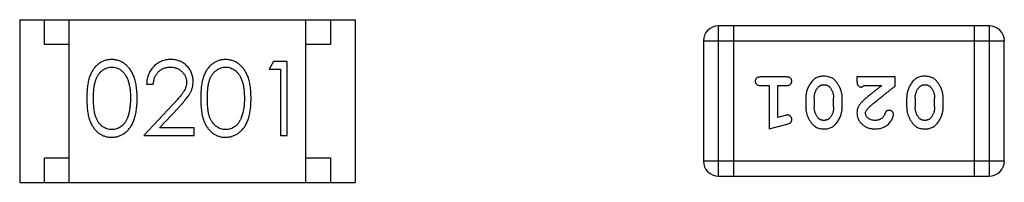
# Model space of a CAD drawing. Header units: millimetres. Extents: x 134 to 283, y 142 to 332.
# Tile 28 of 145: x 167.698 to 169.693, y 205.603 to 205.933. Entities that reach past the tile are written whole.
import ezdxf

# ---------------------------------------------------------------- set-up
doc = ezdxf.new("R2010")
doc.units = ezdxf.units.MM
doc.header["$LTSCALE"] = 0.1
doc.layers.get('0').update_dxf_attribs({"linetype": 'CONTINUOUS'})

msp = doc.modelspace()

# ---------------------------------------------------------------- linework, layer by layer
at = {"color": 7, "linetype": 'Continuous'}
for p, q in [((167.6983, 205.9331), (167.6983, 205.6031)), ((167.6983, 205.9331), (168.3783, 205.9331)), ((167.7483, 205.8831), (167.7483, 205.9331)), ((167.7983, 205.6031), (167.7983, 205.9331)), ((168.2783, 205.6031), (168.2783, 205.9331)), ((168.3283, 205.9331), (168.3283, 205.8831)), ((168.3783, 205.9331), (168.3783, 205.6031)), ((169.114, 205.6157), (169.114, 205.9205)), ((169.6627, 205.9205), (169.114, 205.9205)), ((169.1445, 205.9205), (169.1445, 205.6157)), ((169.6322, 205.9205), (169.6322, 205.6157)), ((169.6627, 205.9205), (169.6627, 205.6157)), ((169.0835, 205.89), (169.0835, 205.6462)), ((169.0835, 205.89), (169.6931, 205.89)), ((169.6931, 205.6462), (169.6931, 205.89)), ((167.7983, 205.8831), (167.7483, 205.8831)), ((168.3283, 205.8831), (168.2783, 205.8831)), ((168.2124, 205.8484), (168.2036, 205.833)), ((168.2401, 205.8484), (168.2124, 205.8484)), ((168.2401, 205.6984), (168.2401, 205.8484)), ((168.2036, 205.833), (168.2266, 205.833)), ((168.2266, 205.833), (168.2266, 205.6984)), ((169.2515, 205.8169), (169.1996, 205.8169)), ((169.3946, 205.8169), (169.3946, 205.809)), ((169.4717, 205.8169), (169.3946, 205.8169)), ((169.4717, 205.798), (169.4717, 205.8169)), ((167.9555, 205.8023), (167.9689, 205.8023)), ((169.1996, 205.7996), (169.2169, 205.7996)), ((169.2169, 205.7996), (169.2169, 205.7115)), ((169.2342, 205.7346), (169.2342, 205.7996)), ((169.2342, 205.7996), (169.2515, 205.7996)), ((169.4088, 205.7996), (169.445, 205.7996)), ((169.2908, 205.7738), (169.2908, 205.7561)), ((169.3081, 205.7736), (169.3081, 205.7564)), ((169.3474, 205.7564), (169.3474, 205.7736)), ((169.3647, 205.7561), (169.3647, 205.7738)), ((169.4953, 205.7738), (169.4953, 205.7561)), ((169.5126, 205.7736), (169.5126, 205.7564)), ((169.5519, 205.7564), (169.5519, 205.7736)), ((169.5692, 205.7561), (169.5692, 205.7738)), ((168.0079, 205.7605), (167.9497, 205.6984)), ((167.9818, 205.7138), (168.0194, 205.7539)), ((169.2492, 205.7388), (169.2342, 205.7346)), ((168.0516, 205.7138), (167.9818, 205.7138)), ((168.0516, 205.6984), (168.0516, 205.7138)), ((169.2169, 205.7115), (169.2534, 205.7214)), ((167.9497, 205.6984), (168.0516, 205.6984)), ((168.2266, 205.6984), (168.2401, 205.6984)), ((167.7483, 205.6031), (167.7483, 205.6531)), ((167.7483, 205.6531), (167.7983, 205.6531)), ((168.2783, 205.6531), (168.3283, 205.6531)), ((168.3283, 205.6531), (168.3283, 205.6031)), ((169.6931, 205.6462), (169.0835, 205.6462)), ((169.114, 205.6157), (169.6627, 205.6157)), ((167.6983, 205.6031), (168.3783, 205.6031))]:
    msp.add_line(p, q, dxfattribs=at)
for centre, start, end in [((169.114, 205.89), 90, 180), ((169.6627, 205.89), 0, 90), ((169.114, 205.6462), 180, 270), ((169.6627, 205.6462), 270, 0)]:
    msp.add_arc(centre, 0.0305, start, end, dxfattribs=at)
for points, knots in [([(167.8845, 205.8523), (167.8833, 205.8523), (167.881, 205.8522), (167.8775, 205.8518), (167.8741, 205.8512), (167.8709, 205.8502), (167.8676, 205.8491), (167.8645, 205.8476), (167.8615, 205.8459), (167.8585, 205.8439), (167.8557, 205.8417), (167.8531, 205.8393), (167.8506, 205.8365), (167.8483, 205.8336), (167.8461, 205.8304), (167.8441, 205.8269), (167.8423, 205.8232), (167.8406, 205.8193), (167.8391, 205.8149), (167.8378, 205.8102), (167.8367, 205.8051), (167.8359, 205.7996), (167.8352, 205.7936), (167.8347, 205.7872), (167.8344, 205.7804), (167.8343, 205.7758), (167.8343, 205.7734)], [0, 0, 0, 0, 0.033742, 0.066533, 0.099153, 0.13154, 0.164087, 0.196563, 0.229707, 0.263315, 0.297504, 0.331686, 0.366482, 0.4021, 0.438958, 0.476748, 0.515985, 0.556589, 0.599519, 0.645765, 0.695487, 0.748721, 0.805687, 0.866754, 0.931405, 1, 1, 1, 1]), ([(167.9363, 205.7734), (167.9362, 205.7757), (167.9362, 205.7802), (167.9359, 205.7867), (167.9353, 205.7929), (167.9346, 205.7988), (167.9336, 205.8043), (167.9325, 205.8094), (167.9311, 205.8141), (167.9295, 205.8186), (167.9276, 205.8226), (167.9257, 205.8265), (167.9236, 205.83), (167.9214, 205.8333), (167.919, 205.8364), (167.9164, 205.8391), (167.9137, 205.8417), (167.9108, 205.8439), (167.9078, 205.8459), (167.9047, 205.8476), (167.9016, 205.849), (167.8983, 205.8502), (167.895, 205.8511), (167.8916, 205.8518), (167.888, 205.8522), (167.8857, 205.8523), (167.8845, 205.8523)], [0, 0, 0, 0, 0.065278, 0.127205, 0.186168, 0.241675, 0.294115, 0.343609, 0.390387, 0.434463, 0.476646, 0.517002, 0.555936, 0.593716, 0.630057, 0.665601, 0.700745, 0.734917, 0.768681, 0.802087, 0.834849, 0.867433, 0.900138, 0.932806, 0.966212, 1, 1, 1, 1]), ([(168.0044, 205.8523), (168.0027, 205.8522), (167.9994, 205.8522), (167.9946, 205.8515), (167.99, 205.8504), (167.9855, 205.8489), (167.9813, 205.8468), (167.9773, 205.8444), (167.9735, 205.8416), (167.9699, 205.8383), (167.9667, 205.8346), (167.9638, 205.8307), (167.9614, 205.8266), (167.9593, 205.8222), (167.9577, 205.8176), (167.9565, 205.8127), (167.9557, 205.8076), (167.9556, 205.8041), (167.9555, 205.8023)], [0, 0, 0, 0, 0.06445, 0.126725, 0.187421, 0.247417, 0.306749, 0.366595, 0.427749, 0.490235, 0.553031, 0.614805, 0.676505, 0.738096, 0.801021, 0.864897, 0.931209, 1, 1, 1, 1]), ([(168.0497, 205.8077), (168.0497, 205.8092), (168.0496, 205.8121), (168.049, 205.8164), (168.048, 205.8205), (168.0467, 205.8246), (168.0449, 205.8284), (168.0427, 205.8321), (168.0402, 205.8357), (168.0372, 205.839), (168.034, 205.8422), (168.0305, 205.8448), (168.0267, 205.8471), (168.0227, 205.8491), (168.0185, 205.8505), (168.014, 205.8515), (168.0093, 205.8522), (168.006, 205.8522), (168.0044, 205.8523)], [0, 0, 0, 0, 0.06271, 0.123347, 0.183401, 0.242828, 0.302097, 0.36242, 0.423725, 0.487032, 0.550491, 0.612709, 0.674265, 0.73617, 0.799211, 0.863483, 0.930525, 1, 1, 1, 1]), ([(168.1152, 205.8523), (168.1141, 205.8523), (168.1117, 205.8522), (168.1083, 205.8518), (168.1049, 205.8512), (168.1016, 205.8502), (168.0984, 205.8491), (168.0953, 205.8476), (168.0923, 205.8459), (168.0893, 205.8439), (168.0865, 205.8417), (168.0838, 205.8393), (168.0814, 205.8365), (168.079, 205.8336), (168.0769, 205.8304), (168.0749, 205.8269), (168.073, 205.8232), (168.0714, 205.8193), (168.0699, 205.8149), (168.0686, 205.8102), (168.0675, 205.8051), (168.0666, 205.7996), (168.0659, 205.7936), (168.0654, 205.7872), (168.0651, 205.7804), (168.0651, 205.7758), (168.0651, 205.7734)], [0, 0, 0, 0, 0.033742, 0.066533, 0.099153, 0.13154, 0.164087, 0.196563, 0.229707, 0.263315, 0.297504, 0.331686, 0.366482, 0.4021, 0.438958, 0.476748, 0.515985, 0.556589, 0.599519, 0.645765, 0.695487, 0.748721, 0.805687, 0.866754, 0.931405, 1, 1, 1, 1]), ([(168.167, 205.7734), (168.167, 205.7757), (168.1669, 205.7802), (168.1667, 205.7867), (168.1661, 205.7929), (168.1654, 205.7988), (168.1644, 205.8043), (168.1633, 205.8094), (168.1618, 205.8141), (168.1603, 205.8186), (168.1584, 205.8226), (168.1565, 205.8265), (168.1544, 205.83), (168.1522, 205.8333), (168.1497, 205.8364), (168.1472, 205.8391), (168.1445, 205.8417), (168.1416, 205.8439), (168.1386, 205.8459), (168.1355, 205.8476), (168.1323, 205.849), (168.1291, 205.8502), (168.1257, 205.8511), (168.1223, 205.8518), (168.1188, 205.8522), (168.1164, 205.8523), (168.1152, 205.8523)], [0, 0, 0, 0, 0.065278, 0.127205, 0.186168, 0.241675, 0.294115, 0.343609, 0.390387, 0.434463, 0.476646, 0.517002, 0.555936, 0.593716, 0.630057, 0.665601, 0.700745, 0.734917, 0.768681, 0.802087, 0.834849, 0.867433, 0.900138, 0.932806, 0.966212, 1, 1, 1, 1]), ([(167.8478, 205.7734), (167.8478, 205.7754), (167.8478, 205.7794), (167.8481, 205.785), (167.8484, 205.7903), (167.8489, 205.7952), (167.8495, 205.7997), (167.8504, 205.8039), (167.8513, 205.8076), (167.8524, 205.811), (167.8536, 205.8141), (167.855, 205.817), (167.8565, 205.8197), (167.8581, 205.8223), (167.8598, 205.8246), (167.8617, 205.8267), (167.8637, 205.8287), (167.8666, 205.8309), (167.8703, 205.8333), (167.875, 205.8354), (167.8799, 205.8366), (167.8833, 205.8368), (167.8849, 205.8369)], [0, 0, 0, 0, 0.073302, 0.142286, 0.206253, 0.266017, 0.321612, 0.372532, 0.419497, 0.462398, 0.502825, 0.541489, 0.579034, 0.615143, 0.650298, 0.684912, 0.718701, 0.752189, 0.817245, 0.879117, 0.939613, 1, 1, 1, 1]), ([(167.8849, 205.8369), (167.8866, 205.8368), (167.8898, 205.8366), (167.8947, 205.8354), (167.8994, 205.8332), (167.9031, 205.8309), (167.906, 205.8286), (167.908, 205.8266), (167.91, 205.8244), (167.9118, 205.8219), (167.9135, 205.8192), (167.915, 205.8163), (167.9165, 205.8131), (167.9178, 205.8097), (167.919, 205.806), (167.92, 205.8021), (167.9208, 205.7979), (167.9216, 205.7935), (167.9221, 205.7888), (167.9225, 205.7839), (167.9227, 205.7788), (167.9228, 205.7752), (167.9228, 205.7734)], [0, 0, 0, 0, 0.059689, 0.119507, 0.181075, 0.246162, 0.279894, 0.314468, 0.350403, 0.387474, 0.426147, 0.466624, 0.508745, 0.553328, 0.600058, 0.649177, 0.700552, 0.754894, 0.811825, 0.871514, 0.934319, 1, 1, 1, 1]), ([(167.9689, 205.8023), (167.9691, 205.8036), (167.9693, 205.8062), (167.9701, 205.81), (167.971, 205.8135), (167.9722, 205.8169), (167.9738, 205.8199), (167.9755, 205.8228), (167.9775, 205.8255), (167.9798, 205.8278), (167.9822, 205.8299), (167.9848, 205.8318), (167.9876, 205.8334), (167.9905, 205.8347), (167.9936, 205.8357), (167.9969, 205.8364), (168.0002, 205.8368), (168.0025, 205.8369), (168.0037, 205.8369)], [0, 0, 0, 0, 0.073648, 0.143686, 0.210962, 0.275557, 0.338064, 0.399311, 0.4594, 0.51934, 0.579024, 0.637809, 0.695959, 0.754122, 0.813113, 0.873453, 0.935561, 1, 1, 1, 1]), ([(168.0037, 205.8369), (168.0048, 205.8369), (168.007, 205.8368), (168.0103, 205.8364), (168.0134, 205.8357), (168.0163, 205.8347), (168.0192, 205.8334), (168.0219, 205.8319), (168.0244, 205.83), (168.0268, 205.8279), (168.029, 205.8257), (168.031, 205.8232), (168.0326, 205.8207), (168.034, 205.8181), (168.035, 205.8153), (168.0357, 205.8125), (168.0362, 205.8095), (168.0362, 205.8075), (168.0363, 205.8065)], [0, 0, 0, 0, 0.068027, 0.133505, 0.19695, 0.26027, 0.322741, 0.384982, 0.448465, 0.513424, 0.578224, 0.640011, 0.700094, 0.760067, 0.819012, 0.877878, 0.938035, 1, 1, 1, 1]), ([(168.0786, 205.7734), (168.0786, 205.7754), (168.0786, 205.7794), (168.0788, 205.785), (168.0792, 205.7903), (168.0797, 205.7952), (168.0803, 205.7997), (168.0811, 205.8039), (168.082, 205.8076), (168.0831, 205.811), (168.0844, 205.8141), (168.0857, 205.817), (168.0872, 205.8197), (168.0889, 205.8223), (168.0906, 205.8246), (168.0925, 205.8267), (168.0945, 205.8287), (168.0974, 205.8309), (168.1011, 205.8333), (168.1058, 205.8354), (168.1107, 205.8366), (168.114, 205.8368), (168.1157, 205.8369)], [0, 0, 0, 0, 0.073302, 0.142286, 0.206253, 0.266017, 0.321612, 0.372532, 0.419497, 0.462398, 0.502825, 0.541489, 0.579034, 0.615143, 0.650298, 0.684912, 0.718701, 0.752189, 0.817245, 0.879117, 0.939613, 1, 1, 1, 1]), ([(168.1157, 205.8369), (168.1173, 205.8368), (168.1206, 205.8366), (168.1255, 205.8354), (168.1301, 205.8332), (168.1339, 205.8309), (168.1368, 205.8286), (168.1388, 205.8266), (168.1408, 205.8244), (168.1426, 205.8219), (168.1442, 205.8192), (168.1458, 205.8163), (168.1472, 205.8131), (168.1486, 205.8097), (168.1497, 205.806), (168.1508, 205.8021), (168.1516, 205.7979), (168.1524, 205.7935), (168.1529, 205.7888), (168.1533, 205.7839), (168.1535, 205.7788), (168.1535, 205.7752), (168.1536, 205.7734)], [0, 0, 0, 0, 0.059689, 0.119507, 0.181075, 0.246162, 0.279894, 0.314468, 0.350403, 0.387474, 0.426147, 0.466624, 0.508745, 0.553328, 0.600058, 0.649177, 0.700552, 0.754894, 0.811825, 0.871514, 0.934319, 1, 1, 1, 1]), ([(169.1996, 205.8169), (169.1987, 205.8169), (169.197, 205.8168), (169.1947, 205.8164), (169.1927, 205.8156), (169.1912, 205.8145), (169.19, 205.8132), (169.1891, 205.8117), (169.1886, 205.81), (169.1886, 205.8088), (169.1885, 205.8082)], [0, 0, 0, 0, 0.169012, 0.317488, 0.445429, 0.560977, 0.67065, 0.776666, 0.88492, 1, 1, 1, 1]), ([(169.1885, 205.8082), (169.1886, 205.8076), (169.1886, 205.8064), (169.1891, 205.8048), (169.19, 205.8033), (169.1911, 205.8019), (169.1927, 205.8009), (169.1947, 205.8001), (169.197, 205.7996), (169.1987, 205.7996), (169.1996, 205.7996)], [0, 0, 0, 0, 0.11517, 0.223509, 0.328254, 0.438012, 0.553651, 0.682263, 0.830856, 1, 1, 1, 1]), ([(169.2625, 205.8082), (169.2624, 205.8088), (169.2624, 205.81), (169.2619, 205.8117), (169.261, 205.8132), (169.2599, 205.8146), (169.2583, 205.8156), (169.2564, 205.8164), (169.254, 205.8168), (169.2524, 205.8169), (169.2515, 205.8169)], [0, 0, 0, 0, 0.115051, 0.223278, 0.329269, 0.437893, 0.554681, 0.682591, 0.83103, 1, 1, 1, 1]), ([(169.2515, 205.7996), (169.2524, 205.7996), (169.254, 205.7996), (169.2564, 205.8001), (169.2583, 205.8009), (169.2599, 205.8019), (169.261, 205.8033), (169.2619, 205.8048), (169.2624, 205.8064), (169.2624, 205.8076), (169.2625, 205.8082)], [0, 0, 0, 0, 0.169102, 0.317658, 0.446239, 0.563118, 0.671828, 0.776546, 0.884858, 1, 1, 1, 1]), ([(169.3277, 205.8185), (169.3262, 205.8184), (169.3234, 205.8183), (169.3193, 205.8176), (169.3155, 205.8165), (169.3119, 205.8149), (169.3086, 205.8129), (169.3056, 205.8104), (169.3028, 205.8074), (169.3003, 205.804), (169.2981, 205.8004), (169.2961, 205.7968), (169.2945, 205.7931), (169.2931, 205.7893), (169.2921, 205.7855), (169.2913, 205.7816), (169.2909, 205.7778), (169.2908, 205.7751), (169.2908, 205.7738)], [0, 0, 0, 0, 0.067217, 0.131051, 0.19272, 0.252824, 0.312745, 0.373449, 0.436041, 0.501494, 0.567761, 0.632087, 0.695096, 0.757109, 0.817993, 0.878657, 0.939311, 1, 1, 1, 1]), ([(169.3647, 205.7738), (169.3647, 205.7749), (169.3647, 205.777), (169.3644, 205.7802), (169.3639, 205.7834), (169.3632, 205.7864), (169.3623, 205.7895), (169.3612, 205.7925), (169.3599, 205.7954), (169.3584, 205.7983), (169.3569, 205.8011), (169.3553, 205.8036), (169.3536, 205.8059), (169.352, 205.808), (169.3503, 205.8099), (169.3486, 205.8116), (169.3468, 205.813), (169.3445, 205.8146), (169.3413, 205.8162), (169.3371, 205.8175), (169.3325, 205.8183), (169.3293, 205.8184), (169.3277, 205.8185)], [0, 0, 0, 0, 0.049886, 0.09882, 0.148132, 0.19689, 0.246038, 0.295176, 0.345305, 0.395692, 0.445312, 0.491875, 0.535813, 0.577009, 0.616081, 0.652689, 0.687585, 0.720206, 0.785062, 0.85223, 0.923759, 1, 1, 1, 1]), ([(169.3946, 205.809), (169.3946, 205.808), (169.3947, 205.806), (169.3951, 205.8033), (169.3958, 205.801), (169.3969, 205.7993), (169.3982, 205.798), (169.3997, 205.7971), (169.4014, 205.7965), (169.4026, 205.7965), (169.4033, 205.7964)], [0, 0, 0, 0, 0.1844, 0.34094, 0.473574, 0.586824, 0.690029, 0.789175, 0.890445, 1, 1, 1, 1]), ([(169.5322, 205.8185), (169.5308, 205.8184), (169.5279, 205.8183), (169.5239, 205.8176), (169.52, 205.8165), (169.5164, 205.8149), (169.5131, 205.8129), (169.5101, 205.8104), (169.5073, 205.8074), (169.5048, 205.804), (169.5026, 205.8004), (169.5007, 205.7968), (169.499, 205.7931), (169.4976, 205.7893), (169.4966, 205.7855), (169.4958, 205.7816), (169.4954, 205.7778), (169.4953, 205.7751), (169.4953, 205.7738)], [0, 0, 0, 0, 0.067217, 0.131051, 0.19272, 0.252824, 0.312745, 0.373449, 0.436041, 0.501494, 0.567761, 0.632087, 0.695096, 0.757109, 0.817993, 0.878657, 0.939311, 1, 1, 1, 1]), ([(169.5692, 205.7738), (169.5692, 205.7749), (169.5692, 205.777), (169.5689, 205.7802), (169.5684, 205.7834), (169.5677, 205.7864), (169.5668, 205.7895), (169.5657, 205.7925), (169.5644, 205.7954), (169.563, 205.7983), (169.5614, 205.8011), (169.5598, 205.8036), (169.5581, 205.8059), (169.5565, 205.808), (169.5548, 205.8099), (169.5531, 205.8116), (169.5513, 205.813), (169.549, 205.8146), (169.5458, 205.8162), (169.5416, 205.8175), (169.537, 205.8183), (169.5338, 205.8184), (169.5322, 205.8185)], [0, 0, 0, 0, 0.049886, 0.09882, 0.148132, 0.19689, 0.246038, 0.295176, 0.345305, 0.395692, 0.445312, 0.491875, 0.535813, 0.577009, 0.616081, 0.652689, 0.687585, 0.720206, 0.785062, 0.85223, 0.923759, 1, 1, 1, 1]), ([(168.0363, 205.8065), (168.0362, 205.8049), (168.0361, 205.8016), (168.035, 205.7968), (168.0333, 205.7922), (168.0313, 205.7884), (168.0293, 205.7853), (168.0274, 205.7826), (168.0251, 205.7796), (168.0224, 205.7764), (168.0193, 205.7728), (168.0159, 205.769), (168.012, 205.7648), (168.0093, 205.762), (168.0079, 205.7605)], [0, 0, 0, 0, 0.088014, 0.174976, 0.2638, 0.355443, 0.406413, 0.465519, 0.533076, 0.609353, 0.693899, 0.787171, 0.889197, 1, 1, 1, 1]), ([(168.0194, 205.7539), (168.0208, 205.7554), (168.0236, 205.7584), (168.0275, 205.7627), (168.0311, 205.7669), (168.0343, 205.7707), (168.0371, 205.7744), (168.0396, 205.7778), (168.0417, 205.7809), (168.044, 205.7847), (168.0463, 205.7895), (168.0483, 205.7954), (168.0495, 205.8015), (168.0496, 205.8056), (168.0497, 205.8077)], [0, 0, 0, 0, 0.09953, 0.192079, 0.277712, 0.357454, 0.429648, 0.495771, 0.555538, 0.608657, 0.707578, 0.804328, 0.901298, 1, 1, 1, 1]), ([(169.3081, 205.7736), (169.3081, 205.7746), (169.3082, 205.7767), (169.3085, 205.7798), (169.3091, 205.7827), (169.3099, 205.7855), (169.3109, 205.7882), (169.3122, 205.7907), (169.3136, 205.7931), (169.3148, 205.7946), (169.3154, 205.7954)], [0, 0, 0, 0, 0.135449, 0.266263, 0.393429, 0.516942, 0.639128, 0.758779, 0.879341, 1, 1, 1, 1]), ([(169.3154, 205.7954), (169.3158, 205.7958), (169.3165, 205.7967), (169.3179, 205.7979), (169.3193, 205.7989), (169.3208, 205.7997), (169.3224, 205.8004), (169.3241, 205.8008), (169.3258, 205.8011), (169.327, 205.8011), (169.3276, 205.8012)], [0, 0, 0, 0, 0.129853, 0.25607, 0.380154, 0.49978, 0.62208, 0.743277, 0.868791, 1, 1, 1, 1]), ([(169.3276, 205.8012), (169.3283, 205.8011), (169.3295, 205.8011), (169.3313, 205.8009), (169.333, 205.8005), (169.3346, 205.7999), (169.3361, 205.7991), (169.3375, 205.7982), (169.3387, 205.7971), (169.3394, 205.7963), (169.3398, 205.7959)], [0, 0, 0, 0, 0.139844, 0.271849, 0.399162, 0.521619, 0.6402, 0.758957, 0.87828, 1, 1, 1, 1]), ([(169.3398, 205.7959), (169.3404, 205.7951), (169.3416, 205.7935), (169.3432, 205.7909), (169.3445, 205.7883), (169.3456, 205.7856), (169.3464, 205.7827), (169.347, 205.7798), (169.3474, 205.7767), (169.3474, 205.7746), (169.3474, 205.7736)], [0, 0, 0, 0, 0.124927, 0.248361, 0.370889, 0.492583, 0.61616, 0.741472, 0.869044, 1, 1, 1, 1]), ([(169.4033, 205.7964), (169.4037, 205.7965), (169.4047, 205.7966), (169.4061, 205.7972), (169.4075, 205.7982), (169.4083, 205.7991), (169.4088, 205.7996)], [0, 0, 0, 0, 0.20611, 0.432681, 0.695597, 1, 1, 1, 1]), ([(169.445, 205.7996), (169.443, 205.798), (169.4391, 205.795), (169.4337, 205.7907), (169.4287, 205.7868), (169.4243, 205.7832), (169.4203, 205.78), (169.4169, 205.7772), (169.414, 205.7748), (169.4122, 205.7732), (169.4114, 205.7725)], [0, 0, 0, 0, 0.176662, 0.337826, 0.484741, 0.617764, 0.73494, 0.837793, 0.926412, 1, 1, 1, 1]), ([(169.4167, 205.753), (169.4171, 205.7535), (169.4181, 205.7545), (169.4197, 205.756), (169.4216, 205.7577), (169.4238, 205.7597), (169.4262, 205.7618), (169.4289, 205.7641), (169.432, 205.7666), (169.4353, 205.7694), (169.4389, 205.7723), (169.4427, 205.7754), (169.4469, 205.7787), (169.4513, 205.7822), (169.456, 205.7858), (169.461, 205.7897), (169.4662, 205.7938), (169.4699, 205.7966), (169.4717, 205.798)], [0, 0, 0, 0, 0.026647, 0.057942, 0.094152, 0.134806, 0.180631, 0.231142, 0.286385, 0.346321, 0.411439, 0.481035, 0.555329, 0.634592, 0.718826, 0.807759, 0.901393, 1, 1, 1, 1]), ([(169.5126, 205.7736), (169.5126, 205.7746), (169.5127, 205.7767), (169.513, 205.7798), (169.5136, 205.7827), (169.5144, 205.7855), (169.5154, 205.7882), (169.5167, 205.7907), (169.5181, 205.7931), (169.5193, 205.7946), (169.5199, 205.7954)], [0, 0, 0, 0, 0.135449, 0.266263, 0.393429, 0.516942, 0.639128, 0.758779, 0.879341, 1, 1, 1, 1]), ([(169.5199, 205.7954), (169.5203, 205.7958), (169.5211, 205.7967), (169.5224, 205.7979), (169.5238, 205.7989), (169.5253, 205.7997), (169.5269, 205.8004), (169.5286, 205.8008), (169.5303, 205.8011), (169.5315, 205.8011), (169.5322, 205.8012)], [0, 0, 0, 0, 0.129853, 0.25607, 0.380154, 0.49978, 0.62208, 0.743277, 0.868791, 1, 1, 1, 1]), ([(169.5322, 205.8012), (169.5328, 205.8011), (169.534, 205.8011), (169.5359, 205.8009), (169.5376, 205.8005), (169.5391, 205.7999), (169.5406, 205.7991), (169.542, 205.7982), (169.5432, 205.7971), (169.5439, 205.7963), (169.5443, 205.7959)], [0, 0, 0, 0, 0.139844, 0.271849, 0.399162, 0.521619, 0.6402, 0.758957, 0.87828, 1, 1, 1, 1]), ([(169.5443, 205.7959), (169.5449, 205.7951), (169.5461, 205.7935), (169.5477, 205.7909), (169.549, 205.7883), (169.5501, 205.7856), (169.5509, 205.7827), (169.5515, 205.7798), (169.5519, 205.7767), (169.5519, 205.7746), (169.5519, 205.7736)], [0, 0, 0, 0, 0.124927, 0.248361, 0.370889, 0.492583, 0.61616, 0.741472, 0.869044, 1, 1, 1, 1]), ([(167.8343, 205.7734), (167.8343, 205.771), (167.8344, 205.7663), (167.8347, 205.7596), (167.8352, 205.7532), (167.8359, 205.7473), (167.8368, 205.7417), (167.8378, 205.7366), (167.8392, 205.7319), (167.8407, 205.7275), (167.8424, 205.7235), (167.8442, 205.7198), (167.8462, 205.7164), (167.8484, 205.7132), (167.8507, 205.7102), (167.8532, 205.7074), (167.8559, 205.705), (167.8587, 205.7028), (167.8616, 205.7009), (167.8646, 205.6992), (167.8677, 205.6977), (167.8709, 205.6966), (167.8742, 205.6957), (167.8775, 205.695), (167.881, 205.6946), (167.8833, 205.6946), (167.8845, 205.6946)], [0, 0, 0, 0, 0.068113, 0.132564, 0.193427, 0.250218, 0.303569, 0.353576, 0.400235, 0.443586, 0.484619, 0.524292, 0.56238, 0.599049, 0.63494, 0.669782, 0.704009, 0.737842, 0.771098, 0.803896, 0.836415, 0.868639, 0.900715, 0.933378, 0.966213, 1, 1, 1, 1]), ([(167.8849, 205.71), (167.8833, 205.71), (167.88, 205.7102), (167.8751, 205.7115), (167.8704, 205.7136), (167.8666, 205.716), (167.8637, 205.7183), (167.8617, 205.7202), (167.8598, 205.7223), (167.858, 205.7247), (167.8564, 205.7272), (167.8549, 205.7299), (167.8536, 205.7328), (167.8523, 205.7359), (167.8512, 205.7393), (167.8503, 205.7431), (167.8496, 205.7472), (167.8489, 205.7517), (167.8484, 205.7566), (167.8481, 205.7619), (167.8478, 205.7675), (167.8478, 205.7714), (167.8478, 205.7734)], [0, 0, 0, 0, 0.060034, 0.120278, 0.182348, 0.247919, 0.281641, 0.315701, 0.350322, 0.385703, 0.421819, 0.459196, 0.497866, 0.538301, 0.58121, 0.628183, 0.679403, 0.734699, 0.794074, 0.858416, 0.927049, 1, 1, 1, 1]), ([(167.8845, 205.6946), (167.8857, 205.6946), (167.888, 205.6946), (167.8916, 205.6951), (167.895, 205.6957), (167.8983, 205.6967), (167.9016, 205.6979), (167.9048, 205.6993), (167.9079, 205.7011), (167.9109, 205.7031), (167.9138, 205.7053), (167.9165, 205.7078), (167.9191, 205.7106), (167.9215, 205.7137), (167.9238, 205.717), (167.9259, 205.7205), (167.9278, 205.7243), (167.9296, 205.7284), (167.9312, 205.7328), (167.9325, 205.7375), (167.9337, 205.7426), (167.9346, 205.7481), (167.9353, 205.7539), (167.9359, 205.7601), (167.9362, 205.7666), (167.9362, 205.7711), (167.9363, 205.7734)], [0, 0, 0, 0, 0.033824, 0.067298, 0.10028, 0.133019, 0.165736, 0.198792, 0.232372, 0.266409, 0.301016, 0.336196, 0.371972, 0.408574, 0.446394, 0.485225, 0.525372, 0.567224, 0.611081, 0.65775, 0.70702, 0.759235, 0.814484, 0.873227, 0.934937, 1, 1, 1, 1]), ([(167.9228, 205.7734), (167.9228, 205.7716), (167.9227, 205.7681), (167.9225, 205.7629), (167.922, 205.7578), (167.9214, 205.753), (167.9206, 205.7484), (167.9197, 205.744), (167.9185, 205.7398), (167.9176, 205.7371), (167.9171, 205.7357)], [0, 0, 0, 0, 0.141157, 0.277773, 0.409244, 0.535676, 0.657497, 0.775458, 0.889412, 1, 1, 1, 1]), ([(168.0651, 205.7734), (168.0651, 205.771), (168.0651, 205.7663), (168.0654, 205.7596), (168.0659, 205.7532), (168.0667, 205.7473), (168.0676, 205.7417), (168.0686, 205.7366), (168.0699, 205.7319), (168.0715, 205.7275), (168.0732, 205.7235), (168.075, 205.7198), (168.077, 205.7164), (168.0792, 205.7132), (168.0815, 205.7102), (168.084, 205.7074), (168.0866, 205.705), (168.0894, 205.7028), (168.0923, 205.7009), (168.0954, 205.6992), (168.0984, 205.6977), (168.1017, 205.6966), (168.1049, 205.6957), (168.1083, 205.695), (168.1117, 205.6946), (168.1141, 205.6946), (168.1152, 205.6946)], [0, 0, 0, 0, 0.068113, 0.132564, 0.193427, 0.250218, 0.303569, 0.353576, 0.400235, 0.443586, 0.484619, 0.524292, 0.56238, 0.599049, 0.63494, 0.669782, 0.704009, 0.737842, 0.771098, 0.803896, 0.836415, 0.868639, 0.900715, 0.933378, 0.966213, 1, 1, 1, 1]), ([(168.1157, 205.71), (168.114, 205.71), (168.1107, 205.7102), (168.1059, 205.7115), (168.1011, 205.7136), (168.0974, 205.716), (168.0945, 205.7183), (168.0925, 205.7202), (168.0906, 205.7223), (168.0888, 205.7247), (168.0872, 205.7272), (168.0857, 205.7299), (168.0843, 205.7328), (168.0831, 205.7359), (168.082, 205.7393), (168.0811, 205.7431), (168.0803, 205.7472), (168.0796, 205.7517), (168.0792, 205.7566), (168.0788, 205.7619), (168.0786, 205.7675), (168.0786, 205.7714), (168.0786, 205.7734)], [0, 0, 0, 0, 0.060034, 0.120278, 0.182348, 0.247919, 0.281641, 0.315701, 0.350322, 0.385703, 0.421819, 0.459196, 0.497866, 0.538301, 0.58121, 0.628183, 0.679403, 0.734699, 0.794074, 0.858416, 0.927049, 1, 1, 1, 1]), ([(168.1152, 205.6946), (168.1164, 205.6946), (168.1188, 205.6946), (168.1223, 205.6951), (168.1258, 205.6957), (168.1291, 205.6967), (168.1324, 205.6979), (168.1356, 205.6993), (168.1387, 205.7011), (168.1417, 205.7031), (168.1446, 205.7053), (168.1473, 205.7078), (168.1499, 205.7106), (168.1523, 205.7137), (168.1546, 205.717), (168.1566, 205.7205), (168.1586, 205.7243), (168.1603, 205.7284), (168.1619, 205.7328), (168.1633, 205.7375), (168.1644, 205.7426), (168.1654, 205.7481), (168.1661, 205.7539), (168.1667, 205.7601), (168.1669, 205.7666), (168.167, 205.7711), (168.167, 205.7734)], [0, 0, 0, 0, 0.033824, 0.067298, 0.10028, 0.133019, 0.165736, 0.198792, 0.232372, 0.266409, 0.301016, 0.336196, 0.371972, 0.408574, 0.446394, 0.485225, 0.525372, 0.567224, 0.611081, 0.65775, 0.70702, 0.759235, 0.814484, 0.873227, 0.934937, 1, 1, 1, 1]), ([(168.1536, 205.7734), (168.1535, 205.7716), (168.1535, 205.7681), (168.1532, 205.7629), (168.1528, 205.7578), (168.1522, 205.753), (168.1514, 205.7484), (168.1504, 205.744), (168.1493, 205.7398), (168.1483, 205.7371), (168.1479, 205.7357)], [0, 0, 0, 0, 0.141157, 0.277773, 0.409244, 0.535676, 0.657497, 0.775458, 0.889412, 1, 1, 1, 1]), ([(169.4114, 205.7725), (169.4105, 205.7718), (169.4088, 205.7703), (169.4064, 205.7681), (169.4043, 205.766), (169.4025, 205.764), (169.4009, 205.7621), (169.3995, 205.7603), (169.3984, 205.7587), (169.3973, 205.7566), (169.3962, 205.7541), (169.3953, 205.7509), (169.3947, 205.7476), (169.3947, 205.7454), (169.3946, 205.7442)], [0, 0, 0, 0, 0.103002, 0.197728, 0.285279, 0.365235, 0.437224, 0.502446, 0.560545, 0.611446, 0.707576, 0.80349, 0.900532, 1, 1, 1, 1]), ([(169.2908, 205.7561), (169.2908, 205.755), (169.2909, 205.7529), (169.2911, 205.7497), (169.2917, 205.7466), (169.2924, 205.7434), (169.2933, 205.7404), (169.2944, 205.7374), (169.2957, 205.7344), (169.2972, 205.7315), (169.2988, 205.7288), (169.3004, 205.7263), (169.3021, 205.7239), (169.3037, 205.7218), (169.3055, 205.72), (169.3072, 205.7183), (169.3089, 205.7169), (169.3113, 205.7153), (169.3144, 205.7137), (169.3186, 205.7124), (169.3231, 205.7116), (169.3263, 205.7115), (169.3279, 205.7115)], [0, 0, 0, 0, 0.049855, 0.099516, 0.148482, 0.19758, 0.246804, 0.296268, 0.346517, 0.397047, 0.446826, 0.49336, 0.537801, 0.579207, 0.617974, 0.654833, 0.689171, 0.722088, 0.786392, 0.853518, 0.924186, 1, 1, 1, 1]), ([(169.3157, 205.7341), (169.3151, 205.7349), (169.3139, 205.7365), (169.3123, 205.739), (169.311, 205.7417), (169.31, 205.7444), (169.3091, 205.7473), (169.3085, 205.7502), (169.3082, 205.7533), (169.3081, 205.7553), (169.3081, 205.7564)], [0, 0, 0, 0, 0.125331, 0.248948, 0.371201, 0.494032, 0.616811, 0.742104, 0.868849, 1, 1, 1, 1]), ([(169.3279, 205.7115), (169.3294, 205.7115), (169.3322, 205.7116), (169.3363, 205.7123), (169.3401, 205.7134), (169.3437, 205.715), (169.347, 205.7171), (169.35, 205.7196), (169.3528, 205.7226), (169.3553, 205.7259), (169.3575, 205.7295), (169.3594, 205.7332), (169.3611, 205.7369), (169.3624, 205.7407), (169.3635, 205.7445), (169.3642, 205.7483), (169.3647, 205.7522), (169.3647, 205.7548), (169.3647, 205.7561)], [0, 0, 0, 0, 0.06692, 0.130834, 0.19258, 0.252759, 0.312631, 0.373411, 0.436359, 0.501894, 0.568244, 0.632472, 0.69556, 0.757163, 0.818592, 0.878885, 0.939235, 1, 1, 1, 1]), ([(169.3474, 205.7564), (169.3474, 205.7553), (169.3474, 205.7532), (169.347, 205.7502), (169.3465, 205.7472), (169.3457, 205.7444), (169.3447, 205.7418), (169.3434, 205.7392), (169.3419, 205.7368), (169.3408, 205.7353), (169.3402, 205.7346)], [0, 0, 0, 0, 0.135446, 0.266257, 0.393419, 0.517936, 0.639137, 0.758785, 0.879345, 1, 1, 1, 1]), ([(169.4119, 205.7433), (169.412, 205.7441), (169.4121, 205.7457), (169.4131, 205.7482), (169.4146, 205.7507), (169.416, 205.7522), (169.4167, 205.753)], [0, 0, 0, 0, 0.212836, 0.442809, 0.70317, 1, 1, 1, 1]), ([(169.4597, 205.7492), (169.4592, 205.7492), (169.4583, 205.7492), (169.4569, 205.7489), (169.4557, 205.7484), (169.4545, 205.7478), (169.4535, 205.7469), (169.4526, 205.7457), (169.4519, 205.7443), (169.4515, 205.7432), (169.4513, 205.7427)], [0, 0, 0, 0, 0.127347, 0.246131, 0.359406, 0.470543, 0.586092, 0.711469, 0.847022, 1, 1, 1, 1]), ([(169.4686, 205.7408), (169.4685, 205.7414), (169.4685, 205.7424), (169.4679, 205.744), (169.4671, 205.7454), (169.466, 205.7467), (169.4646, 205.7478), (169.4631, 205.7486), (169.4615, 205.7492), (169.4603, 205.7492), (169.4597, 205.7492)], [0, 0, 0, 0, 0.120856, 0.239483, 0.360995, 0.490166, 0.620982, 0.746416, 0.870253, 1, 1, 1, 1]), ([(169.4953, 205.7561), (169.4953, 205.755), (169.4954, 205.7529), (169.4957, 205.7497), (169.4962, 205.7466), (169.4969, 205.7434), (169.4978, 205.7404), (169.4989, 205.7374), (169.5002, 205.7344), (169.5017, 205.7315), (169.5033, 205.7288), (169.5049, 205.7263), (169.5066, 205.7239), (169.5082, 205.7218), (169.51, 205.72), (169.5117, 205.7183), (169.5134, 205.7169), (169.5158, 205.7153), (169.5189, 205.7137), (169.5231, 205.7124), (169.5277, 205.7116), (169.5308, 205.7115), (169.5325, 205.7115)], [0, 0, 0, 0, 0.049855, 0.099516, 0.148482, 0.19758, 0.246804, 0.296268, 0.346517, 0.397047, 0.446826, 0.49336, 0.537801, 0.579207, 0.617974, 0.654833, 0.689171, 0.722088, 0.786392, 0.853518, 0.924186, 1, 1, 1, 1]), ([(169.5202, 205.7341), (169.5196, 205.7349), (169.5184, 205.7365), (169.5168, 205.739), (169.5155, 205.7417), (169.5145, 205.7444), (169.5136, 205.7473), (169.513, 205.7502), (169.5127, 205.7533), (169.5126, 205.7553), (169.5126, 205.7564)], [0, 0, 0, 0, 0.125331, 0.248948, 0.371201, 0.494032, 0.616811, 0.742104, 0.868849, 1, 1, 1, 1]), ([(169.5325, 205.7115), (169.5339, 205.7115), (169.5367, 205.7116), (169.5408, 205.7123), (169.5446, 205.7134), (169.5482, 205.715), (169.5515, 205.7171), (169.5545, 205.7196), (169.5573, 205.7226), (169.5598, 205.7259), (169.562, 205.7295), (169.5639, 205.7332), (169.5656, 205.7369), (169.5669, 205.7407), (169.568, 205.7445), (169.5687, 205.7483), (169.5692, 205.7522), (169.5692, 205.7548), (169.5692, 205.7561)], [0, 0, 0, 0, 0.06692, 0.130834, 0.19258, 0.252759, 0.312631, 0.373411, 0.436359, 0.501894, 0.568244, 0.632472, 0.69556, 0.757163, 0.818592, 0.878885, 0.939235, 1, 1, 1, 1]), ([(169.5519, 205.7564), (169.5519, 205.7553), (169.5519, 205.7532), (169.5515, 205.7502), (169.551, 205.7472), (169.5502, 205.7444), (169.5492, 205.7418), (169.5479, 205.7392), (169.5464, 205.7368), (169.5453, 205.7353), (169.5447, 205.7346)], [0, 0, 0, 0, 0.135446, 0.266257, 0.393419, 0.517936, 0.639137, 0.758785, 0.879345, 1, 1, 1, 1]), ([(167.9171, 205.7357), (167.9167, 205.7347), (167.916, 205.7326), (167.9146, 205.7297), (167.9132, 205.727), (167.9116, 205.7244), (167.9098, 205.7221), (167.908, 205.72), (167.906, 205.7181), (167.9032, 205.7158), (167.8995, 205.7135), (167.8948, 205.7115), (167.8899, 205.7102), (167.8866, 205.71), (167.8849, 205.71)], [0, 0, 0, 0, 0.075949, 0.148549, 0.218996, 0.286119, 0.351826, 0.416074, 0.478265, 0.540325, 0.660405, 0.774606, 0.887187, 1, 1, 1, 1]), ([(168.1479, 205.7357), (168.1475, 205.7347), (168.1467, 205.7326), (168.1454, 205.7297), (168.1439, 205.727), (168.1423, 205.7244), (168.1406, 205.7221), (168.1387, 205.72), (168.1367, 205.7181), (168.1339, 205.7158), (168.1302, 205.7135), (168.1255, 205.7115), (168.1207, 205.7102), (168.1174, 205.71), (168.1157, 205.71)], [0, 0, 0, 0, 0.075949, 0.148549, 0.218996, 0.286119, 0.351826, 0.416074, 0.478265, 0.540325, 0.660405, 0.774606, 0.887187, 1, 1, 1, 1]), ([(169.2546, 205.7398), (169.2543, 205.7398), (169.2535, 205.7397), (169.2523, 205.7395), (169.2508, 205.7392), (169.2497, 205.7389), (169.2492, 205.7388)], [0, 0, 0, 0, 0.183151, 0.413144, 0.682305, 1, 1, 1, 1]), ([(169.2534, 205.7214), (169.2543, 205.7216), (169.2558, 205.7221), (169.2579, 205.7229), (169.2596, 205.7239), (169.2608, 205.7249), (169.2616, 205.7261), (169.2621, 205.7274), (169.2624, 205.7289), (169.2625, 205.73), (169.2625, 205.7305)], [0, 0, 0, 0, 0.187321, 0.344927, 0.475328, 0.579604, 0.674244, 0.773631, 0.882025, 1, 1, 1, 1]), ([(169.2625, 205.7305), (169.2625, 205.7312), (169.2624, 205.7324), (169.2619, 205.7341), (169.2612, 205.7357), (169.2602, 205.7371), (169.259, 205.7383), (169.2576, 205.7392), (169.2561, 205.7397), (169.2551, 205.7398), (169.2546, 205.7398)], [0, 0, 0, 0, 0.138815, 0.27042, 0.39836, 0.52875, 0.654955, 0.771147, 0.884581, 1, 1, 1, 1]), ([(169.3278, 205.7288), (169.3272, 205.7288), (169.3259, 205.7288), (169.3241, 205.7291), (169.3224, 205.7295), (169.3209, 205.7301), (169.3194, 205.7308), (169.318, 205.7317), (169.3168, 205.7328), (169.316, 205.7337), (169.3157, 205.7341)], [0, 0, 0, 0, 0.138115, 0.270177, 0.397547, 0.520057, 0.63869, 0.757499, 0.878226, 1, 1, 1, 1]), ([(169.3402, 205.7346), (169.3398, 205.7341), (169.339, 205.7332), (169.3376, 205.732), (169.3362, 205.731), (169.3347, 205.7302), (169.3331, 205.7296), (169.3314, 205.7291), (169.3296, 205.7288), (169.3284, 205.7288), (169.3278, 205.7288)], [0, 0, 0, 0, 0.13042, 0.256046, 0.378133, 0.498725, 0.620452, 0.742761, 0.869406, 1, 1, 1, 1]), ([(169.3946, 205.7442), (169.3947, 205.7431), (169.3947, 205.7409), (169.3952, 205.7377), (169.396, 205.7346), (169.3972, 205.7316), (169.3986, 205.7288), (169.4004, 205.7261), (169.4025, 205.7235), (169.4049, 205.721), (169.4075, 205.7188), (169.4104, 205.7168), (169.4134, 205.7152), (169.4167, 205.7138), (169.4201, 205.7128), (169.4236, 205.712), (169.4274, 205.7116), (169.43, 205.7115), (169.4313, 205.7115)], [0, 0, 0, 0, 0.060981, 0.120256, 0.178148, 0.236115, 0.293993, 0.352864, 0.413358, 0.476056, 0.539296, 0.602396, 0.665116, 0.728325, 0.792919, 0.859317, 0.928302, 1, 1, 1, 1]), ([(169.4314, 205.7288), (169.43, 205.7288), (169.4273, 205.7289), (169.4235, 205.7298), (169.4201, 205.7311), (169.4172, 205.7331), (169.4149, 205.7353), (169.4132, 205.7378), (169.4121, 205.7405), (169.412, 205.7424), (169.4119, 205.7433)], [0, 0, 0, 0, 0.156344, 0.299348, 0.4327, 0.561, 0.682299, 0.791883, 0.89611, 1, 1, 1, 1]), ([(169.4313, 205.7115), (169.433, 205.7115), (169.4364, 205.7117), (169.4413, 205.7125), (169.446, 205.7139), (169.4505, 205.7159), (169.4547, 205.7184), (169.4583, 205.7212), (169.4615, 205.7245), (169.464, 205.7281), (169.466, 205.7316), (169.4674, 205.7349), (169.4684, 205.738), (169.4685, 205.7399), (169.4686, 205.7408)], [0, 0, 0, 0, 0.098286, 0.193983, 0.289056, 0.384352, 0.477435, 0.566197, 0.652355, 0.737986, 0.818188, 0.887401, 0.94802, 1, 1, 1, 1]), ([(169.4463, 205.7342), (169.4458, 205.7337), (169.4448, 205.7329), (169.4432, 205.7318), (169.4414, 205.7309), (169.4396, 205.7301), (169.4377, 205.7295), (169.4357, 205.7291), (169.4336, 205.7288), (169.4322, 205.7288), (169.4314, 205.7288)], [0, 0, 0, 0, 0.121873, 0.243139, 0.363336, 0.485133, 0.607572, 0.734701, 0.864814, 1, 1, 1, 1]), ([(169.4513, 205.7427), (169.4509, 205.7418), (169.4504, 205.7401), (169.4491, 205.7378), (169.4479, 205.7358), (169.4468, 205.7347), (169.4463, 205.7342)], [0, 0, 0, 0, 0.285518, 0.544185, 0.781367, 1, 1, 1, 1]), ([(169.5323, 205.7288), (169.5317, 205.7288), (169.5305, 205.7288), (169.5287, 205.7291), (169.527, 205.7295), (169.5254, 205.7301), (169.5239, 205.7308), (169.5225, 205.7317), (169.5213, 205.7328), (169.5206, 205.7337), (169.5202, 205.7341)], [0, 0, 0, 0, 0.138115, 0.270177, 0.397547, 0.520057, 0.63869, 0.757499, 0.878226, 1, 1, 1, 1]), ([(169.5447, 205.7346), (169.5443, 205.7341), (169.5435, 205.7332), (169.5421, 205.732), (169.5407, 205.731), (169.5392, 205.7302), (169.5376, 205.7296), (169.5359, 205.7291), (169.5342, 205.7288), (169.5329, 205.7288), (169.5323, 205.7288)], [0, 0, 0, 0, 0.13042, 0.256046, 0.378133, 0.498725, 0.620452, 0.742761, 0.869406, 1, 1, 1, 1])]:
    msp.add_open_spline(points, degree=3, knots=knots, dxfattribs=at)

doc.saveas('drawing.dxf')
